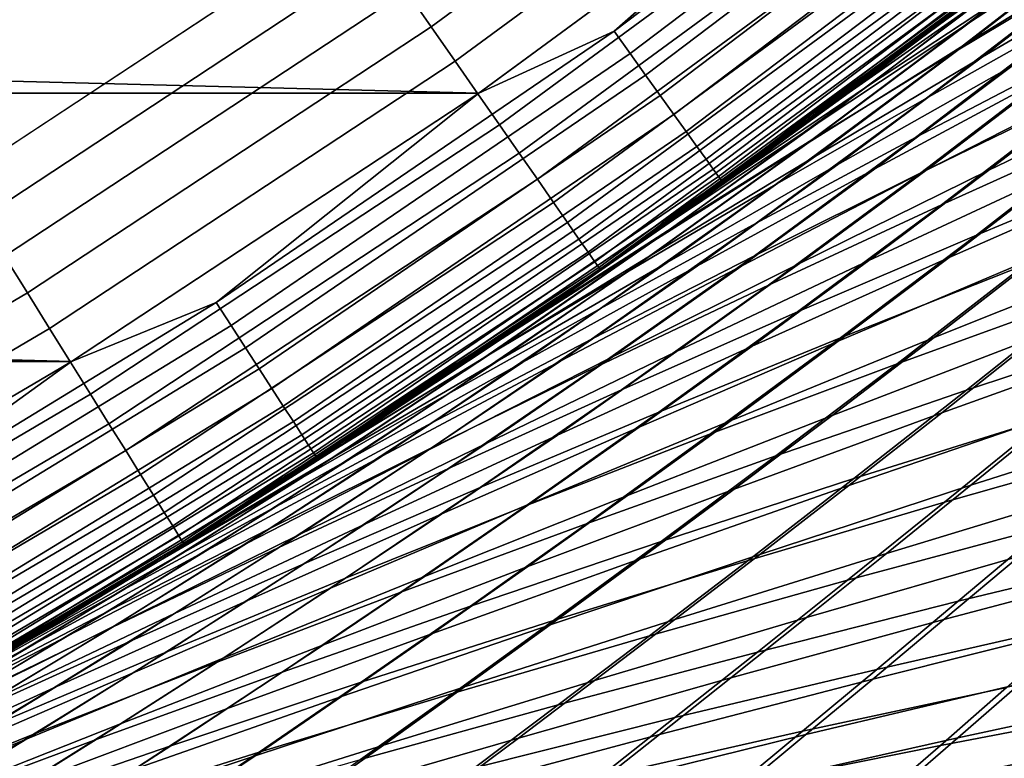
# Model space of a CAD drawing. Header units: metres. Extents: x -23 to 242, y -40 to 23.
# Tile 41 of 256: x 11.78 to 14.08, y -20.02 to -18.29. Entities that reach past the tile are written whole.
import ezdxf

# ---------------------------------------------------------------- set-up
doc = ezdxf.new("R2010")
doc.units = ezdxf.units.M
doc.layers.add('solid_10171013', color=7, linetype='CONTINUOUS')

msp = doc.modelspace()

# ---------------------------------------------------------------- linework, layer by layer
at = {"layer": 'solid_10171013'}
for points in [[(13.593658, -17.56156, 149.978119), (12.686732, -18.227526, 149.978119), (12.744546, -18.310589, 149.950989), (13.655604, -17.641586, 149.950989)], [(13.655604, -17.641586, 149.950989), (12.744546, -18.310589, 149.950989), (12.800421, -18.390865, 149.913422), (13.715473, -17.718931, 149.913422)], [(14.068807, -17.641726, 0.004193), (13.17195, -18.321068, 0.004193), (13.774846, -17.790527)], [(14.108851, -17.69194, 0.016885), (13.209442, -18.373215, 0.016885), (13.17195, -18.321068, 0.004193), (14.068807, -17.641726, 0.004193)], [(14.147518, -17.740427, 0.03786), (13.245645, -18.423571, 0.03786), (13.209442, -18.373215, 0.016885), (14.108851, -17.69194, 0.016885)], [(14.445161, -17.90453, 116.992271), (13.947576, -18.29438, 116.388031), (14.23636, -18.088791, 116.087509), (14.719992, -17.698576, 116.680283)], [(13.715473, -17.718931, 149.913422), (12.800421, -18.390865, 149.913422), (12.853742, -18.467476, 149.865814), (13.772607, -17.792742, 149.865814)], [(14.184146, -17.786356, 0.066758), (13.279937, -18.471268, 0.066758), (13.245645, -18.423571, 0.03786), (14.147518, -17.740427, 0.03786)], [(14.005203, -18.298916, 77.966286), (14.392163, -17.99773, 77.452309), (14.741732, -17.761063, 77.720367), (14.365899, -18.063847, 78.222557)], [(14.218104, -17.828939, 0.103084), (13.311731, -18.51549, 0.103084), (13.279937, -18.471268, 0.066758), (14.184146, -17.786356, 0.066758)], [(13.774846, -17.790527), (12.855724, -18.465652), (-13.774746, -17.790604)], [(12.855724, -18.465652), (-12.855621, -18.465725), (-13.774746, -17.790604)], [(13.772607, -17.792742, 149.865814), (12.853742, -18.467476, 149.865814), (12.903926, -18.539576, 149.808716), (13.826378, -17.862207, 149.808716)], [(13.17195, -18.321068, 0.004193), (12.855724, -18.465652), (13.774846, -17.790527)], [(14.248813, -17.867447, 0.146215), (13.340482, -18.555481, 0.146215), (13.311731, -18.51549, 0.103084), (14.218104, -17.828939, 0.103084)], [(14.401533, -18.033836, 114.899704), (13.968554, -18.369308, 114.302864), (14.312444, -18.162951, 114.024117), (14.734618, -17.825239, 114.609657)], [(13.999695, -18.347355, 78.733871), (14.365899, -18.063847, 78.222557), (14.735605, -17.827219, 78.477188), (14.379583, -18.112823, 78.976585)], [(13.826378, -17.862207, 149.808716), (12.903926, -18.539576, 149.808716), (12.95042, -18.606377, 149.742722), (13.876196, -17.926567, 149.742722)], [(14.275745, -17.901218, 0.195412), (13.365697, -18.590553, 0.195412), (13.340482, -18.555481, 0.146215), (14.248813, -17.867447, 0.146215)], [(14.032768, -18.380899, 79.485207), (14.379583, -18.112823, 78.976585), (14.767998, -17.877279, 79.216522), (14.430448, -18.147961, 79.71315)], [(14.298438, -17.929674, 0.24983), (13.386944, -18.620106, 0.24983), (13.365697, -18.590553, 0.195412), (14.275745, -17.901218, 0.195412)], [(14.23636, -18.088791, 116.087509), (13.76645, -18.447876, 115.481422), (14.078803, -18.241564, 115.190704), (14.536099, -17.881216, 115.78537)], [(13.721519, -18.464367, 76.916138), (14.143501, -18.143703, 76.387985), (14.461412, -17.910505, 76.667252), (14.052105, -18.232338, 77.183823)], [(13.947576, -18.29438, 116.388031), (14.445161, -17.90453, 116.992271), (14.047557, -18.211704, 117.122231), (13.763505, -18.427315, 116.779335)], [(13.876196, -17.926567, 149.742722), (12.95042, -18.606377, 149.742722), (12.992716, -18.667145, 149.668579), (13.921515, -17.985115, 149.668579)], [(14.316504, -17.952328, 0.308537), (13.403858, -18.643631, 0.308537), (13.386944, -18.620106, 0.24983), (14.298438, -17.929674, 0.24983)], [(14.329633, -17.96879, 0.370527), (13.416149, -18.660727, 0.370527), (13.403858, -18.643631, 0.308537), (14.316504, -17.952328, 0.308537)], [(14.337599, -17.978779, 0.434737), (13.423608, -18.671101, 0.434737), (13.416149, -18.660727, 0.370527), (14.329633, -17.96879, 0.370527)], [(14.312444, -18.162951, 114.024117), (13.902171, -18.477177, 113.424667), (14.2655, -18.273733, 113.159157), (14.666135, -17.956356, 113.74752)], [(13.921515, -17.985115, 149.668579), (12.992716, -18.667145, 149.668579), (13.030348, -18.72121, 149.587112), (13.961837, -18.037207, 149.587112)], [(13.139183, -18.87755, 149), (14.047557, -18.211704, 117.122231), (14.330981, -17.989525, 117.455109), (14.078452, -18.18783, 149)], [(14.337599, -17.978779, 0.434737), (14.078452, -18.18783, 0.5), (13.423608, -18.671101, 0.434737)], [(13.653477, -18.531902, 77.709572), (14.052105, -18.232338, 77.183823), (14.392163, -17.99773, 77.452309), (14.005203, -18.298916, 77.966286)], [(13.961837, -18.037207, 149.587112), (13.030348, -18.72121, 149.587112), (13.062902, -18.767984, 149.499176), (13.996719, -18.08227, 149.499176)], [(14.078803, -18.241564, 115.190704), (13.634488, -18.574883, 114.582565), (13.968554, -18.369308, 114.302864), (14.401533, -18.033836, 114.899704)], [(-12.570015, -18.055323, 150), (-11.6392, -18.668907, 150), (12.569995, -18.055336, 150)], [(-11.6392, -18.668907, 150), (11.63918, -18.668921, 150), (12.569995, -18.055336, 150)], [(11.6925, -18.758881, 149.994522), (12.627615, -18.14259, 149.994522), (12.569995, -18.055336, 150), (11.63918, -18.668921, 150)], [(13.628289, -18.580339, 78.48954), (14.005203, -18.298916, 77.966286), (14.365899, -18.063847, 78.222557), (13.999695, -18.347355, 78.733871)], [(13.996719, -18.08227, 149.499176), (13.062902, -18.767984, 149.499176), (13.090023, -18.80695, 149.405777), (14.025779, -18.119812, 149.405777)], [(14.2655, -18.273733, 113.159157), (13.876584, -18.569864, 112.556625), (14.257731, -18.370869, 112.305183), (14.638094, -18.070728, 112.896896)], [(13.947576, -18.29438, 116.388031), (13.464493, -18.652222, 115.770607), (13.76645, -18.447876, 115.481422), (14.23636, -18.088791, 116.087509)], [(14.025779, -18.119812, 149.405777), (13.090023, -18.80695, 149.405777), (13.111412, -18.837679, 149.307922), (14.048697, -18.14942, 149.307922)], [(13.643103, -18.612864, 79.254547), (13.999695, -18.347355, 78.733871), (14.379583, -18.112823, 78.976585), (14.032768, -18.380899, 79.485207)], [(12.627615, -18.14259, 149.994522), (11.6925, -18.758881, 149.994522), (11.74724, -18.846704, 149.978119), (12.686732, -18.227526, 149.978119)], [(14.048697, -18.14942, 149.307922), (13.111412, -18.837679, 149.307922), (13.126834, -18.859837, 149.20668), (14.065221, -18.170767, 149.20668)], [(14.143501, -18.143703, 76.387985), (13.721519, -18.464367, 76.916138), (13.481509, -18.634617, 76.570419), (13.766337, -18.4252, 76.217461)], [(13.695153, -18.632648, 80.003296), (14.032768, -18.380899, 79.485207), (14.430448, -18.147961, 79.71315), (14.101704, -18.402769, 80.219124)], [(14.143501, -18.143703, 76.387985), (13.766337, -18.4252, 76.217461), (14.050653, -18.209316, 75.87413)], [(14.065221, -18.170767, 149.20668), (13.126834, -18.859837, 149.20668), (13.13612, -18.873178, 149.10318), (14.075171, -18.183622, 149.10318)], [(13.968554, -18.369308, 114.302864), (13.548132, -18.680511, 113.692291), (13.902171, -18.477177, 113.424667), (14.312444, -18.162951, 114.024117)], [(13.781754, -18.642832, 80.734734), (14.101704, -18.402769, 80.219124), (14.515808, -18.172514, 80.431206), (14.203847, -18.416132, 80.934685)], [(14.257731, -18.370869, 112.305183), (13.889031, -18.651741, 111.699059), (14.28645, -18.458677, 111.462364), (14.647607, -18.173006, 112.057991)], [(14.075171, -18.183622, 149.10318), (13.13612, -18.873178, 149.10318), (13.139183, -18.87755, 149), (14.078452, -18.18783, 149)], [(13.139183, -18.87755, 0.5), (14.078452, -18.18783, 0.5), (13.481509, -18.634617, 76.570419), (13.196658, -18.837416, 76.933762)], [(13.423608, -18.671101, 0.434737), (14.078452, -18.18783, 0.5), (13.139183, -18.87755, 0.5)], [(14.078452, -18.18783, 0.5), (13.766337, -18.4252, 76.217461), (13.481509, -18.634617, 76.570419)], [(14.078452, -18.18783, 0.5), (14.050653, -18.209316, 75.87413), (13.766337, -18.4252, 76.217461)], [(13.900262, -18.646353, 81.448242), (14.203847, -18.416132, 80.934685), (14.633035, -18.189663, 81.129974), (14.336568, -18.423935, 81.631454)], [(13.139183, -18.87755, 149), (13.763505, -18.427315, 116.779335), (14.047557, -18.211704, 117.122231)], [(14.048038, -18.646063, 82.14357), (14.336568, -18.423935, 81.631454), (14.779425, -18.202366, 81.809242), (14.497162, -18.429037, 82.309395)], [(12.686732, -18.227526, 149.978119), (11.74724, -18.846704, 149.978119), (11.800773, -18.932589, 149.950989), (12.744546, -18.310589, 149.950989)], [(13.76645, -18.447876, 115.481422), (13.310266, -18.779119, 114.862045), (13.634488, -18.574883, 114.582565), (14.078803, -18.241564, 115.190704)], [(13.31068, -18.762276, 77.453621), (13.721519, -18.464367, 76.916138), (14.052105, -18.232338, 77.183823), (13.653477, -18.531902, 77.709572)], [(14.28645, -18.458677, 111.462364), (13.937126, -18.72654, 110.852112), (14.349254, -18.540808, 110.630638), (14.691962, -18.26745, 111.230743)], [(13.902171, -18.477177, 113.424667), (13.504204, -18.769453, 112.811234), (13.876584, -18.569864, 112.556625), (14.2655, -18.273733, 113.159157)], [(12.744546, -18.310589, 149.950989), (11.800773, -18.932589, 149.950989), (11.852509, -19.015593, 149.913422), (12.800421, -18.390865, 149.913422)], [(13.464493, -18.652222, 115.770607), (13.947576, -18.29438, 116.388031), (13.478934, -18.636478, 116.426773), (13.194345, -18.839037, 116.063759)], [(13.265328, -18.811247, 78.244743), (13.653477, -18.531902, 77.709572), (14.005203, -18.298916, 77.966286), (13.628289, -18.580339, 78.48954)], [(13.947576, -18.29438, 116.388031), (13.763505, -18.427315, 116.779335), (13.478934, -18.636478, 116.426773)], [(13.17195, -18.321068, 0.004193), (12.242347, -18.954861, 0.004193), (12.855724, -18.465652)], [(13.209442, -18.373215, 0.016885), (12.277193, -19.008812, 0.016885), (12.242347, -18.954861, 0.004193), (13.17195, -18.321068, 0.004193)], [(13.261409, -18.843319, 79.022278), (13.628289, -18.580339, 78.48954), (13.999695, -18.347355, 78.733871), (13.643103, -18.612864, 79.254547)], [(14.349254, -18.540808, 110.630638), (14.018719, -18.797449, 110.015747), (14.444042, -18.620329, 109.809784), (14.768806, -18.357603, 110.414917)], [(13.245645, -18.423571, 0.03786), (12.310841, -19.060909, 0.03786), (12.277193, -19.008812, 0.016885), (13.209442, -18.373215, 0.016885)], [(13.634488, -18.574883, 114.582565), (13.203403, -18.883188, 113.960892), (13.548132, -18.680511, 113.692291), (13.968554, -18.369308, 114.302864)], [(13.296117, -18.861612, 79.784813), (13.643103, -18.612864, 79.254547), (14.032768, -18.380899, 79.485207), (13.695153, -18.632648, 80.003296)], [(13.876584, -18.569864, 112.556625), (13.499854, -18.846113, 111.939865), (13.889031, -18.651741, 111.699059), (14.257731, -18.370869, 112.305183)], [(12.800421, -18.390865, 149.913422), (11.852509, -19.015593, 149.913422), (11.901882, -19.094803, 149.865814), (12.853742, -18.467476, 149.865814)], [(13.366729, -18.869234, 80.531151), (13.695153, -18.632648, 80.003296), (14.101704, -18.402769, 80.219124), (13.781754, -18.642832, 80.734734)], [(13.279937, -18.471268, 0.066758), (12.342712, -19.110256, 0.066758), (12.310841, -19.060909, 0.03786), (13.245645, -18.423571, 0.03786)], [(13.139183, -18.87755, 149), (13.478934, -18.636478, 116.426773), (13.763505, -18.427315, 116.779335)], [(13.470575, -18.869093, 81.260521), (13.781754, -18.642832, 80.734734), (14.203847, -18.416132, 80.934685), (13.900262, -18.646353, 81.448242)], [(13.605009, -18.864033, 81.972511), (13.900262, -18.646353, 81.448242), (14.336568, -18.423935, 81.631454), (14.048038, -18.646063, 82.14357)], [(13.767391, -18.856867, 82.666969), (14.048038, -18.646063, 82.14357), (14.497162, -18.429037, 82.309395), (14.222387, -18.64477, 82.820793)], [(13.464493, -18.652222, 115.770607), (12.995907, -18.98147, 115.140106), (13.310266, -18.779119, 114.862045), (13.76645, -18.447876, 115.481422)], [(13.955213, -18.850147, 83.343811), (14.222387, -18.64477, 82.820793), (14.68293, -18.434231, 82.968796), (14.420802, -18.644997, 83.480042)], [(12.855724, -18.465652), (11.903757, -19.093182), (-12.855621, -18.465725)], [(11.903757, -19.093182), (-11.90365, -19.093248), (-12.855621, -18.465725)], [(12.853742, -18.467476, 149.865814), (11.901882, -19.094803, 149.865814), (11.94835, -19.169353, 149.808716), (12.903926, -18.539576, 149.808716)], [(12.242347, -18.954861, 0.004193), (11.903757, -19.093182), (12.855724, -18.465652)], [(13.311731, -18.51549, 0.103084), (12.372262, -19.15601, 0.103084), (12.342712, -19.110256, 0.066758), (13.279937, -18.471268, 0.066758)], [(13.548132, -18.680511, 113.692291), (13.140616, -18.969097, 113.067932), (13.504204, -18.769453, 112.811234), (13.902171, -18.477177, 113.424667)], [(13.31068, -18.762276, 77.453621), (13.196658, -18.837416, 76.933762), (13.481509, -18.634617, 76.570419), (13.721519, -18.464367, 76.916138)], [(13.889031, -18.651741, 111.699059), (13.532619, -18.914286, 111.078476), (13.937126, -18.72654, 110.852112), (14.28645, -18.458677, 111.462364)], [(13.340482, -18.555481, 0.146215), (12.398984, -19.197382, 0.146215), (12.372262, -19.15601, 0.103084), (13.311731, -18.51549, 0.103084)], [(12.903926, -18.539576, 149.808716), (11.94835, -19.169353, 149.808716), (11.991401, -19.238424, 149.742722), (12.95042, -18.606377, 149.742722)], [(12.910771, -19.039543, 78.000641), (13.31068, -18.762276, 77.453621), (13.653477, -18.531902, 77.709572), (13.265328, -18.811247, 78.244743)], [(13.937126, -18.72654, 110.852112), (13.600364, -18.977268, 110.227226), (14.018719, -18.797449, 110.015747), (14.349254, -18.540808, 110.630638)], [(13.365697, -18.590553, 0.195412), (12.42242, -19.233667, 0.195412), (12.398984, -19.197382, 0.146215), (13.340482, -18.555481, 0.146215)], [(13.504204, -18.769453, 112.811234), (13.118958, -19.041265, 112.183762), (13.499854, -18.846113, 111.939865), (13.876584, -18.569864, 112.556625)], [(13.386944, -18.620106, 0.24983), (12.442167, -19.264242, 0.24983), (12.42242, -19.233667, 0.195412), (13.365697, -18.590553, 0.195412)], [(13.310266, -18.779119, 114.862045), (12.868008, -19.084661, 114.22934), (13.203403, -18.883188, 113.960892), (13.634488, -18.574883, 114.582565)], [(12.887648, -19.07173, 78.789528), (13.265328, -18.811247, 78.244743), (13.628289, -18.580339, 78.48954), (13.261409, -18.843319, 79.022278)], [(12.95042, -18.606377, 149.742722), (11.991401, -19.238424, 149.742722), (12.030564, -19.301256, 149.668579), (12.992716, -18.667145, 149.668579)], [(12.904556, -19.089128, 79.564743), (13.261409, -18.843319, 79.022278), (13.643103, -18.612864, 79.254547), (13.296117, -18.861612, 79.784813)], [(13.403858, -18.643631, 0.308537), (12.457888, -19.288582, 0.308537), (12.442167, -19.264242, 0.24983), (13.386944, -18.620106, 0.24983)], [(12.958734, -19.094805, 80.324951), (13.296117, -18.861612, 79.784813), (13.695153, -18.632648, 80.003296), (13.366729, -18.869234, 80.531151)], [(13.139183, -18.87755, 149), (13.194345, -18.839037, 116.063759), (13.478934, -18.636478, 116.426773)], [(14.018719, -18.797449, 110.015747), (13.70115, -19.037914, 109.386154), (14.13192, -18.867172, 109.189827), (14.444042, -18.620329, 109.809784)], [(13.416149, -18.660727, 0.370527), (12.469312, -19.306271, 0.370527), (12.457888, -19.288582, 0.308537), (13.403858, -18.643631, 0.308537)], [(13.423608, -18.671101, 0.434737), (12.476243, -19.317003, 0.434737), (12.469312, -19.306271, 0.370527), (13.416149, -18.660727, 0.370527)], [(12.995907, -18.98147, 115.140106), (13.464493, -18.652222, 115.770607), (13.194345, -18.839037, 116.063759), (12.910237, -19.034857, 115.689507)], [(13.047483, -19.091631, 81.06926), (13.366729, -18.869234, 80.531151), (13.781754, -18.642832, 80.734734), (13.470575, -18.869093, 81.260521)], [(13.499854, -18.846113, 111.939865), (13.135877, -19.103537, 111.308815), (13.532619, -18.914286, 111.078476), (13.889031, -18.651741, 111.699059)], [(13.168138, -19.082432, 81.797081), (13.470575, -18.869093, 81.260521), (13.900262, -18.646353, 81.448242), (13.605009, -18.864033, 81.972511)], [(13.318047, -19.070019, 82.508102), (13.605009, -18.864033, 81.972511), (14.048038, -18.646063, 82.14357), (13.767391, -18.856867, 82.666969)], [(13.494749, -19.056963, 83.201988), (13.767391, -18.856867, 82.666969), (14.222387, -18.64477, 82.820793), (13.955213, -18.850147, 83.343811)], [(13.696039, -19.045389, 83.878319), (13.955213, -18.850147, 83.343811), (14.420802, -18.644997, 83.480042), (14.166276, -18.845949, 84.002838)], [(13.919778, -19.037235, 84.537071), (14.166276, -18.845949, 84.002838), (14.641145, -18.648762, 84.121323), (14.398504, -18.846146, 84.644226)], [(12.992716, -18.667145, 149.668579), (12.030564, -19.301256, 149.668579), (12.06541, -19.357159, 149.587112), (13.030348, -18.72121, 149.587112)], [(13.423608, -18.671101, 0.434737), (13.139183, -18.87755, 0.5), (12.476243, -19.317003, 0.434737)], [(13.203403, -18.883188, 113.960892), (12.785847, -19.168255, 113.325638), (13.140616, -18.969097, 113.067932), (13.548132, -18.680511, 113.692291)], [(14.13192, -18.867172, 109.189827), (13.833434, -19.098354, 108.556076), (14.275265, -18.937672, 108.375015), (14.569028, -18.699774, 108.999527)], [(13.030348, -18.72121, 149.587112), (12.06541, -19.357159, 149.587112), (12.095553, -19.405521, 149.499176), (13.062902, -18.767984, 149.499176)], [(13.532619, -18.914286, 111.078476), (13.189167, -19.1593, 110.443398), (13.600364, -18.977268, 110.227226), (13.937126, -18.72654, 110.852112)], [(13.062902, -18.767984, 149.499176), (12.095553, -19.405521, 149.499176), (12.120666, -19.44581, 149.405777), (13.090023, -18.80695, 149.405777)], [(13.31068, -18.762276, 77.453621), (12.910771, -19.039543, 78.000641), (12.628141, -19.223164, 77.693832), (12.912277, -19.033474, 77.308281)], [(13.140616, -18.969097, 113.067932), (12.746373, -19.236673, 112.429726), (13.118958, -19.041265, 112.183762), (13.504204, -18.769453, 112.811234)], [(13.31068, -18.762276, 77.453621), (12.912277, -19.033474, 77.308281), (13.196658, -18.837416, 76.933762)], [(12.995907, -18.98147, 115.140106), (12.541968, -19.28438, 114.496506), (12.868008, -19.084661, 114.22934), (13.310266, -18.779119, 114.862045)], [(13.600364, -18.977268, 110.227226), (13.276903, -19.211536, 109.587746), (13.70115, -19.037914, 109.386154), (14.018719, -18.797449, 110.015747)], [(14.275265, -18.937672, 108.375015), (13.996002, -19.160025, 107.738464), (14.44761, -19.010183, 107.572647), (14.722827, -18.78092, 108.200394)], [(13.090023, -18.80695, 149.405777), (12.120666, -19.44581, 149.405777), (12.140471, -19.477583, 149.307922), (13.111412, -18.837679, 149.307922)], [(12.521779, -19.29756, 78.557411), (12.910771, -19.039543, 78.000641), (13.265328, -18.811247, 78.244743), (12.887648, -19.07173, 78.789528)], [(13.111412, -18.837679, 149.307922), (12.140471, -19.477583, 149.307922), (12.154751, -19.500494, 149.20668), (13.126834, -18.859837, 149.20668)], [(12.166185, -19.51881, 149), (12.910237, -19.034857, 115.689507), (13.194345, -18.839037, 116.063759), (13.139183, -18.87755, 149)], [(12.52043, -19.314663, 79.344154), (12.887648, -19.07173, 78.789528), (13.261409, -18.843319, 79.022278), (12.904556, -19.089128, 79.564743)], [(13.118958, -19.041265, 112.183762), (12.746944, -19.293787, 111.542175), (13.135877, -19.103537, 111.308815), (13.499854, -18.846113, 111.939865)], [(13.139183, -18.87755, 0.5), (13.196658, -18.837416, 76.933762), (12.912277, -19.033474, 77.308281)], [(13.4453, -19.230688, 84.424179), (13.696039, -19.045389, 83.878319), (14.166276, -18.845949, 84.002838), (13.919778, -19.037235, 84.537071)], [(13.68173, -19.219004, 85.082634), (13.919778, -19.037235, 84.537071), (14.398504, -18.846146, 84.644226), (14.163916, -19.034254, 85.178612)], [(11.74724, -18.846704, 149.978119), (10.777593, -19.417501, 149.978119), (10.826706, -19.505987, 149.950989), (11.800773, -18.932589, 149.950989)], [(13.126834, -18.859837, 149.20668), (12.154751, -19.500494, 149.20668), (12.163349, -19.51429, 149.10318), (13.13612, -18.873178, 149.10318)], [(12.557728, -19.319014, 80.11718), (12.904556, -19.089128, 79.564743), (13.296117, -18.861612, 79.784813), (12.958734, -19.094805, 80.324951)], [(12.630949, -19.313442, 80.87545), (12.958734, -19.094805, 80.324951), (13.366729, -18.869234, 80.531151), (13.047483, -19.091631, 81.06926)], [(12.737401, -19.300743, 81.618225), (13.047483, -19.091631, 81.06926), (13.470575, -18.869093, 81.260521), (13.168138, -19.082432, 81.797081)], [(12.874413, -19.283722, 82.345032), (13.168138, -19.082432, 81.797081), (13.605009, -18.864033, 81.972511), (13.318047, -19.070019, 82.508102)], [(13.039508, -19.264957, 83.055344), (13.318047, -19.070019, 82.508102), (13.767391, -18.856867, 82.666969), (13.494749, -19.056963, 83.201988)], [(13.230522, -19.246614, 83.748474), (13.494749, -19.056963, 83.201988), (13.955213, -18.850147, 83.343811), (13.696039, -19.045389, 83.878319)], [(13.70115, -19.037914, 109.386154), (13.397511, -19.262537, 108.742867), (13.833434, -19.098354, 108.556076), (14.13192, -18.867172, 109.189827)], [(13.937798, -19.213194, 85.724434), (14.163916, -19.034254, 85.178612), (14.649906, -18.852407, 85.268547), (14.426498, -19.037989, 85.803741)], [(13.13612, -18.873178, 149.10318), (12.163349, -19.51429, 149.10318), (12.166185, -19.51881, 149), (13.139183, -18.87755, 149)], [(12.166185, -19.51881, 0.5), (13.139183, -18.87755, 0.5), (12.628141, -19.223164, 77.693832), (12.344722, -19.406387, 78.090294)], [(12.476243, -19.317003, 0.434737), (13.139183, -18.87755, 0.5), (12.166185, -19.51881, 0.5)], [(12.868008, -19.084661, 114.22934), (12.43992, -19.366388, 113.583267), (12.785847, -19.168255, 113.325638), (13.203403, -18.883188, 113.960892)], [(13.139183, -18.87755, 0.5), (12.912277, -19.033474, 77.308281), (12.628141, -19.223164, 77.693832)], [(13.135877, -19.103537, 111.308815), (12.78527, -19.343056, 110.663414), (13.189167, -19.1593, 110.443398), (13.532619, -18.914286, 111.078476)], [(11.800773, -18.932589, 149.950989), (10.826706, -19.505987, 149.950989), (10.874172, -19.591505, 149.913422), (11.852509, -19.015593, 149.913422)], [(13.833434, -19.098354, 108.556076), (13.549709, -19.313921, 107.910362), (13.996002, -19.160025, 107.738464), (14.275265, -18.937672, 108.375015)], [(12.242347, -18.954861, 0.004193), (11.282307, -19.541529, 0.004193), (11.903757, -19.093182)], [(12.277193, -19.008812, 0.016885), (11.314421, -19.597151, 0.016885), (11.282307, -19.541529, 0.004193), (12.242347, -18.954861, 0.004193)], [(12.541968, -19.28438, 114.496506), (12.995907, -18.98147, 115.140106), (12.62642, -19.224295, 115.304153), (12.343327, -19.407274, 114.907845)], [(12.785847, -19.168255, 113.325638), (12.38213, -19.431808, 112.676727), (12.746373, -19.236673, 112.429726), (13.140616, -18.969097, 113.067932)], [(12.995907, -18.98147, 115.140106), (12.910237, -19.034857, 115.689507), (12.62642, -19.224295, 115.304153)], [(13.189167, -19.1593, 110.443398), (12.859361, -19.387577, 109.793846), (13.276903, -19.211536, 109.587746), (13.600364, -18.977268, 110.227226)], [(11.852509, -19.015593, 149.913422), (10.874172, -19.591505, 149.913422), (10.91947, -19.673117, 149.865814), (11.901882, -19.094803, 149.865814)], [(12.310841, -19.060909, 0.03786), (11.345428, -19.65086, 0.03786), (11.314421, -19.597151, 0.016885), (12.277193, -19.008812, 0.016885)], [(13.996002, -19.160025, 107.738464), (13.732386, -19.366772, 107.091751), (14.187808, -19.223797, 106.934685), (14.44761, -19.010183, 107.572647)], [(12.166185, -19.51881, 149), (12.62642, -19.224295, 115.304153), (12.910237, -19.034857, 115.689507)], [(12.521779, -19.29756, 78.557411), (12.344722, -19.406387, 78.090294), (12.628141, -19.223164, 77.693832), (12.910771, -19.039543, 78.000641)], [(12.746373, -19.236673, 112.429726), (12.365855, -19.484524, 111.777573), (12.746944, -19.293787, 111.542175), (13.118958, -19.041265, 112.183762)], [(13.276903, -19.211536, 109.587746), (12.967669, -19.429785, 108.934669), (13.397511, -19.262537, 108.742867), (13.70115, -19.037914, 109.386154)], [(12.975152, -19.426048, 84.306206), (13.230522, -19.246614, 83.748474), (13.696039, -19.045389, 83.878319), (13.4453, -19.230688, 84.424179)], [(13.203425, -19.406227, 84.981216), (13.4453, -19.230688, 84.424179), (13.919778, -19.037235, 84.537071), (13.68173, -19.219004, 85.082634)], [(13.452557, -19.391397, 85.63942), (13.68173, -19.219004, 85.082634), (14.163916, -19.034254, 85.178612), (13.937798, -19.213194, 85.724434)], [(13.720567, -19.383066, 86.281631), (13.937798, -19.213194, 85.724434), (14.426498, -19.037989, 85.803741), (14.211585, -19.21467, 86.350586)], [(14.005578, -19.382517, 86.909058), (14.211585, -19.21467, 86.350586), (14.705672, -19.049755, 86.413658), (14.501279, -19.224617, 86.962479)], [(12.342712, -19.110256, 0.066758), (11.374802, -19.701735, 0.066758), (11.345428, -19.65086, 0.03786), (12.310841, -19.060909, 0.03786)], [(12.143699, -19.53768, 79.124123), (12.521779, -19.29756, 78.557411), (12.887648, -19.07173, 78.789528), (12.52043, -19.314663, 79.344154)], [(12.589546, -19.47364, 82.904633), (12.874413, -19.283722, 82.345032), (13.318047, -19.070019, 82.508102), (13.039508, -19.264957, 83.055344)], [(12.769815, -19.44915, 83.613998), (13.039508, -19.264957, 83.055344), (13.494749, -19.056963, 83.201988), (13.230522, -19.246614, 83.748474)], [(11.903757, -19.093182), (10.921467, -19.671581), (-11.90365, -19.093248)], [(11.901882, -19.094803, 149.865814), (10.91947, -19.673117, 149.865814), (10.962102, -19.749924, 149.808716), (11.94835, -19.169353, 149.808716)], [(11.282307, -19.541529, 0.004193), (10.921467, -19.671581), (11.903757, -19.093182)], [(12.541968, -19.28438, 114.496506), (12.102864, -19.562958, 113.839737), (12.43992, -19.366388, 113.583267), (12.868008, -19.084661, 114.22934)], [(12.163674, -19.541328, 79.908859), (12.52043, -19.314663, 79.344154), (12.904556, -19.089128, 79.564743), (12.557728, -19.319014, 80.11718)], [(12.220935, -19.534, 80.680077), (12.557728, -19.319014, 80.11718), (12.958734, -19.094805, 80.324951), (12.630949, -19.313442, 80.87545)], [(12.312763, -19.518454, 81.436874), (12.630949, -19.313442, 80.87545), (13.047483, -19.091631, 81.06926), (12.737401, -19.300743, 81.618225)], [(12.436467, -19.497473, 82.178627), (12.737401, -19.300743, 81.618225), (13.168138, -19.082432, 81.797081), (12.874413, -19.283722, 82.345032)], [(13.397511, -19.262537, 108.742867), (13.108901, -19.471472, 108.087685), (13.549709, -19.313921, 107.910362), (13.833434, -19.098354, 108.556076)], [(14.187808, -19.223797, 106.934685), (13.944262, -19.421787, 106.28791), (14.407643, -19.290159, 106.145447), (14.647979, -19.085365, 106.783943)], [(12.372262, -19.15601, 0.103084), (11.402035, -19.748903, 0.103084), (11.374802, -19.701735, 0.066758), (12.342712, -19.110256, 0.066758)], [(12.746944, -19.293787, 111.542175), (12.38872, -19.528046, 110.886368), (12.78527, -19.343056, 110.663414), (13.135877, -19.103537, 111.308815)], [(12.398984, -19.197382, 0.146215), (11.426661, -19.791557, 0.146215), (11.402035, -19.748903, 0.103084), (12.372262, -19.15601, 0.103084)], [(12.43992, -19.366388, 113.583267), (12.026258, -19.626144, 112.923744), (12.38213, -19.431808, 112.676727), (12.785847, -19.168255, 113.325638)], [(12.78527, -19.343056, 110.663414), (12.44866, -19.565571, 110.003647), (12.859361, -19.387577, 109.793846), (13.189167, -19.1593, 110.443398)], [(13.549709, -19.313921, 107.910362), (13.281871, -19.51392, 107.254539), (13.732386, -19.366772, 107.091751), (13.996002, -19.160025, 107.738464)], [(11.94835, -19.169353, 149.808716), (10.962102, -19.749924, 149.808716), (11.0016, -19.821085, 149.742722), (11.991401, -19.238424, 149.742722)], [(12.42242, -19.233667, 0.195412), (11.448258, -19.828966, 0.195412), (11.426661, -19.791557, 0.146215), (12.398984, -19.197382, 0.146215)], [(12.859361, -19.387577, 109.793846), (12.544088, -19.599667, 109.130783), (12.967669, -19.429785, 108.934669), (13.276903, -19.211536, 109.587746)], [(13.232681, -19.554565, 86.207329), (13.452557, -19.391397, 85.63942), (13.937798, -19.213194, 85.724434), (13.720567, -19.383066, 86.281631)], [(12.442167, -19.264242, 0.24983), (11.466457, -19.860487, 0.24983), (11.448258, -19.828966, 0.195412), (12.42242, -19.233667, 0.195412)], [(12.38213, -19.431808, 112.676727), (11.992645, -19.675238, 112.014046), (12.365855, -19.484524, 111.777573), (12.746373, -19.236673, 112.429726)], [(12.166185, -19.51881, 149), (12.343327, -19.407274, 114.907845), (12.62642, -19.224295, 115.304153)], [(12.729077, -19.595499, 84.874977), (12.975152, -19.426048, 84.306206), (13.4453, -19.230688, 84.424179), (13.203425, -19.406227, 84.981216)], [(12.970846, -19.572199, 85.549278), (13.203425, -19.406227, 84.981216), (13.68173, -19.219004, 85.082634), (13.452557, -19.391397, 85.63942)], [(13.732386, -19.366772, 107.091751), (13.48524, -19.558031, 106.436279), (13.944262, -19.421787, 106.28791), (14.187808, -19.223797, 106.934685)], [(13.51264, -19.543978, 86.850159), (13.720567, -19.383066, 86.281631), (14.211585, -19.21467, 86.350586), (14.005578, -19.382517, 86.909058)], [(13.808867, -19.541552, 87.479309), (14.005578, -19.382517, 86.909058), (14.501279, -19.224617, 86.962479), (14.305805, -19.390751, 87.523438)], [(11.991401, -19.238424, 149.742722), (11.0016, -19.821085, 149.742722), (11.037531, -19.88582, 149.668579), (12.030564, -19.301256, 149.668579)], [(12.509418, -19.622871, 84.183815), (12.769815, -19.44915, 83.613998), (13.230522, -19.246614, 83.748474), (12.975152, -19.426048, 84.306206)], [(12.457888, -19.288582, 0.308537), (11.480945, -19.88558, 0.308537), (11.466457, -19.860487, 0.24983), (12.442167, -19.264242, 0.24983)], [(12.313971, -19.652531, 83.475624), (12.589546, -19.47364, 82.904633), (13.039508, -19.264957, 83.055344), (12.769815, -19.44915, 83.613998)], [(12.967669, -19.429785, 108.934669), (12.673745, -19.632275, 108.269768), (13.108901, -19.471472, 108.087685), (13.397511, -19.262537, 108.742867)], [(12.030564, -19.301256, 149.668579), (11.037531, -19.88582, 149.668579), (11.0695, -19.943417, 149.587112), (12.06541, -19.357159, 149.587112)], [(12.469312, -19.306271, 0.370527), (11.491473, -19.903814, 0.370527), (11.480945, -19.88558, 0.308537), (12.457888, -19.288582, 0.308537)], [(12.476243, -19.317003, 0.434737), (11.497861, -19.914881, 0.434737), (11.491473, -19.903814, 0.370527), (12.469312, -19.306271, 0.370527)], [(12.541968, -19.28438, 114.496506), (12.061834, -19.583466, 114.500351), (11.782406, -19.752846, 114.081505), (12.102864, -19.562958, 113.839737)], [(12.521779, -19.29756, 78.557411), (12.143699, -19.53768, 79.124123), (11.783371, -19.75227, 78.916718), (12.062961, -19.582773, 78.497864)], [(12.365855, -19.484524, 111.777573), (11.999557, -19.713783, 111.111343), (12.38872, -19.528046, 110.886368), (12.746944, -19.293787, 111.542175)], [(12.004179, -19.71077, 82.009781), (12.312763, -19.518454, 81.436874), (12.737401, -19.300743, 81.618225), (12.436467, -19.497473, 82.178627)], [(12.541968, -19.28438, 114.496506), (12.343327, -19.407274, 114.907845), (12.061834, -19.583466, 114.500351)], [(12.521779, -19.29756, 78.557411), (12.062961, -19.582773, 78.497864), (12.344722, -19.406387, 78.090294)], [(12.144842, -19.682526, 82.750702), (12.436467, -19.497473, 82.178627), (12.874413, -19.283722, 82.345032), (12.589546, -19.47364, 82.904633)], [(13.944262, -19.421787, 106.28791), (13.717285, -19.604494, 105.632919), (14.183672, -19.47946, 105.498657), (14.407643, -19.290159, 106.145447)], [(12.476243, -19.317003, 0.434737), (12.166185, -19.51881, 0.5), (11.497861, -19.914881, 0.434737)], [(11.776535, -19.761217, 79.701019), (12.143699, -19.53768, 79.124123), (12.52043, -19.314663, 79.344154), (12.163674, -19.541328, 79.908859)], [(11.817405, -19.752781, 80.484108), (12.163674, -19.541328, 79.908859), (12.557728, -19.319014, 80.11718), (12.220935, -19.534, 80.680077)], [(11.894192, -19.735048, 81.25396), (12.220935, -19.534, 80.680077), (12.630949, -19.313442, 80.87545), (12.312763, -19.518454, 81.436874)], [(13.108901, -19.471472, 108.087685), (12.836427, -19.664871, 107.422447), (13.281871, -19.51392, 107.254539), (13.549709, -19.313921, 107.910362)], [(12.38872, -19.528046, 110.886368), (12.044853, -19.74506, 110.216309), (12.44866, -19.565571, 110.003647), (12.78527, -19.343056, 110.663414)], [(12.06541, -19.357159, 149.587112), (11.0695, -19.943417, 149.587112), (11.097156, -19.993244, 149.499176), (12.095553, -19.405521, 149.499176)], [(12.102864, -19.562958, 113.839737), (11.678787, -19.819155, 113.169739), (12.026258, -19.626144, 112.923744), (12.43992, -19.366388, 113.583267)], [(13.281871, -19.51392, 107.254539), (13.03073, -19.698559, 106.590012), (13.48524, -19.558031, 106.436279), (13.732386, -19.366772, 107.091751)], [(14.183672, -19.47946, 105.498657), (13.976335, -19.653576, 104.844055), (14.449008, -19.539867, 104.723396), (14.653897, -19.359407, 105.370399)], [(12.44866, -19.565571, 110.003647), (12.126899, -19.771744, 109.33046), (12.544088, -19.599667, 109.130783), (12.859361, -19.387577, 109.793846)], [(12.747993, -19.728792, 86.128204), (12.970846, -19.572199, 85.549278), (13.452557, -19.391397, 85.63942), (13.232681, -19.554565, 86.207329)], [(13.022527, -19.708652, 86.786255), (13.232681, -19.554565, 86.207329), (13.720567, -19.383066, 86.281631), (13.51264, -19.543978, 86.850159)], [(13.314407, -19.695999, 87.430092), (13.51264, -19.543978, 86.850159), (14.005578, -19.382517, 86.909058), (13.808867, -19.541552, 87.479309)], [(13.621796, -19.691708, 88.061798), (13.808867, -19.541552, 87.479309), (14.305805, -19.390751, 87.523438), (14.119612, -19.548031, 88.097046)], [(12.095553, -19.405521, 149.499176), (11.097156, -19.993244, 149.499176), (11.120195, -20.034754, 149.405777), (12.120666, -19.44581, 149.405777)], [(11.161958, -20.109964, 149), (12.061834, -19.583466, 114.500351), (12.343327, -19.407274, 114.907845), (12.166185, -19.51881, 149)], [(12.166185, -19.51881, 0.5), (12.344722, -19.406387, 78.090294), (12.062961, -19.582773, 78.497864)], [(12.492737, -19.755198, 85.454575), (12.729077, -19.595499, 84.874977), (13.203425, -19.406227, 84.981216), (12.970846, -19.572199, 85.549278)], [(13.943054, -19.69632, 88.683868), (14.119612, -19.548031, 88.097046), (14.619588, -19.408379, 88.127205), (14.443329, -19.56382, 88.706024)], [(12.026258, -19.626144, 112.923744), (11.627349, -19.865419, 112.250618), (11.992645, -19.675238, 112.014046), (12.38213, -19.431808, 112.676727)], [(12.544088, -19.599667, 109.130783), (12.244411, -19.795927, 108.455963), (12.673745, -19.632275, 108.269768), (12.967669, -19.429785, 108.934669)], [(12.258762, -19.786394, 84.764526), (12.509418, -19.622871, 84.183815), (12.975152, -19.426048, 84.306206), (12.729077, -19.595499, 84.874977)], [(13.48524, -19.558031, 106.436279), (13.254881, -19.734209, 105.77269), (13.717285, -19.604494, 105.632919), (13.944262, -19.421787, 106.28791)], [(12.120666, -19.44581, 149.405777), (11.120195, -20.034754, 149.405777), (11.138365, -20.06749, 149.307922), (12.140471, -19.477583, 149.307922)], [(12.048144, -19.820705, 84.057686), (12.313971, -19.652531, 83.475624), (12.769815, -19.44915, 83.613998), (12.509418, -19.622871, 84.183815)], [(12.140471, -19.477583, 149.307922), (11.138365, -20.06749, 149.307922), (11.151466, -20.091093, 149.20668), (12.154751, -19.500494, 149.20668)], [(11.992645, -19.675238, 112.014046), (11.617822, -19.89978, 111.337433), (11.999557, -19.713783, 111.111343), (12.365855, -19.484524, 111.777573)], [(11.862969, -19.856283, 83.334137), (12.144842, -19.682526, 82.750702), (12.589546, -19.47364, 82.904633), (12.313971, -19.652531, 83.475624)], [(12.673745, -19.632275, 108.269768), (12.396213, -19.81926, 107.594856), (12.836427, -19.664871, 107.422447), (13.108901, -19.471472, 108.087685)], [(13.717285, -19.604494, 105.632919), (13.507145, -19.772287, 104.970253), (13.976335, -19.653576, 104.844055), (14.183672, -19.47946, 105.498657)], [(12.154751, -19.500494, 149.20668), (11.151466, -20.091093, 149.20668), (11.159355, -20.105307, 149.10318), (12.163349, -19.51429, 149.10318)], [(11.705369, -19.891123, 82.594391), (12.004179, -19.71077, 82.009781), (12.436467, -19.497473, 82.178627), (12.144842, -19.682526, 82.750702)], [(12.163349, -19.51429, 149.10318), (11.159355, -20.105307, 149.10318), (11.161958, -20.109964, 149), (12.166185, -19.51881, 149)], [(11.161958, -20.109964, 0.5), (12.166185, -19.51881, 0.5), (11.505562, -19.915373, 79.346756), (11.230501, -20.071768, 79.787903)], [(11.497861, -19.914881, 0.434737), (12.166185, -19.51881, 0.5), (11.161958, -20.109964, 0.5)], [(11.481652, -19.950006, 81.070427), (11.817405, -19.752781, 80.484108), (12.220935, -19.534, 80.680077), (11.894192, -19.735048, 81.25396)], [(12.166185, -19.51881, 0.5), (11.783371, -19.75227, 78.916718), (11.505562, -19.915373, 79.346756)], [(11.577517, -19.923107, 81.839394), (11.894192, -19.735048, 81.25396), (12.312763, -19.518454, 81.436874), (12.004179, -19.71077, 82.009781)], [(11.999557, -19.713783, 111.111343), (11.647986, -19.925579, 110.430969), (12.044853, -19.74506, 110.216309), (12.38872, -19.528046, 110.886368)], [(12.166185, -19.51881, 0.5), (12.062961, -19.582773, 78.497864), (11.783371, -19.75227, 78.916718)], [(12.836427, -19.664871, 107.422447), (12.580887, -19.843033, 106.748543), (13.03073, -19.698559, 106.590012), (13.281871, -19.51392, 107.254539)], [(11.420322, -19.969261, 80.288544), (11.776535, -19.761217, 79.701019), (12.163674, -19.541328, 79.908859), (11.817405, -19.752781, 80.484108)], [(12.143699, -19.53768, 79.124123), (11.776535, -19.761217, 79.701019), (11.505562, -19.915373, 79.346756), (11.783371, -19.75227, 78.916718)], [(12.535299, -19.876192, 86.717834), (12.747993, -19.728792, 86.128204), (13.232681, -19.554565, 86.207329), (13.022527, -19.708652, 86.786255)], [(13.03073, -19.698559, 106.590012), (12.796604, -19.868307, 105.91745), (13.254881, -19.734209, 105.77269), (13.48524, -19.558031, 106.436279)], [(12.822484, -19.853777, 87.376228), (13.022527, -19.708652, 86.786255), (13.51264, -19.543978, 86.850159), (13.314407, -19.695999, 87.430092)], [(13.126194, -19.839123, 88.021858), (13.314407, -19.695999, 87.430092), (13.808867, -19.541552, 87.479309), (13.621796, -19.691708, 88.061798)], [(13.444699, -19.832907, 88.657059), (13.621796, -19.691708, 88.061798), (14.119612, -19.548031, 88.097046), (13.943054, -19.69632, 88.683868)], [(13.976335, -19.653576, 104.844055), (13.785846, -19.812788, 104.182175), (14.260781, -19.705088, 104.068962), (14.449008, -19.539867, 104.723396)], [(11.678787, -19.819155, 113.169739), (12.102864, -19.562958, 113.839737), (11.782406, -19.752846, 114.081505), (11.504674, -19.915886, 113.651398)], [(12.044853, -19.74506, 110.216309), (11.716159, -19.945587, 109.532906), (12.126899, -19.771744, 109.33046), (12.44866, -19.565571, 110.003647)], [(12.26657, -19.905371, 86.044777), (12.492737, -19.755198, 85.454575), (12.970846, -19.572199, 85.549278), (12.747993, -19.728792, 86.128204)], [(13.776507, -19.835464, 89.284439), (13.943054, -19.69632, 88.683868), (14.443329, -19.56382, 88.706024), (14.276784, -19.710024, 89.299072)], [(11.161958, -20.109964, 149), (11.782406, -19.752846, 114.081505), (12.061834, -19.583466, 114.500351)], [(12.126899, -19.771744, 109.33046), (11.821028, -19.962025, 108.645569), (12.244411, -19.795927, 108.455963), (12.544088, -19.599667, 109.130783)], [(12.018299, -19.939987, 85.355873), (12.258762, -19.786394, 84.764526), (12.729077, -19.595499, 84.874977), (12.492737, -19.755198, 85.454575)], [(13.254881, -19.734209, 105.77269), (13.041575, -19.895735, 105.101547), (13.507145, -19.772287, 104.970253), (13.717285, -19.604494, 105.632919)], [(11.678787, -19.819155, 113.169739), (11.27, -20.05456, 112.486328), (11.627349, -19.865419, 112.250618), (12.026258, -19.626144, 112.923744)], [(11.792526, -19.978481, 84.650505), (12.048144, -19.820705, 84.057686), (12.509418, -19.622871, 84.183815), (12.258762, -19.786394, 84.764526)], [(12.244411, -19.795927, 108.455963), (11.961392, -19.976711, 107.771164), (12.396213, -19.81926, 107.594856), (12.673745, -19.632275, 108.269768)], [(11.591318, -20.019102, 83.928558), (11.862969, -19.856283, 83.334137), (12.313971, -19.652531, 83.475624), (12.048144, -19.820705, 84.057686)], [(12.396213, -19.81926, 107.594856), (12.135863, -19.991121, 106.911324), (12.580887, -19.843033, 106.748543), (12.836427, -19.664871, 107.422447)], [(13.507145, -19.772287, 104.970253), (13.314055, -19.925505, 104.300476), (13.785846, -19.812788, 104.182175), (13.976335, -19.653576, 104.844055)], [(11.627349, -19.865419, 112.250618), (11.243552, -20.08555, 111.563705), (11.617822, -19.89978, 111.337433), (11.992645, -19.675238, 112.014046)], [(11.416788, -20.059938, 83.190331), (11.705369, -19.891123, 82.594391), (12.144842, -19.682526, 82.750702), (11.862969, -19.856283, 83.334137)], [(12.632857, -19.989986, 87.977631), (12.822484, -19.853777, 87.376228), (13.314407, -19.695999, 87.430092), (13.126194, -19.839123, 88.021858)], [(12.948313, -19.973328, 88.625954), (13.126194, -19.839123, 88.021858), (13.621796, -19.691708, 88.061798), (13.444699, -19.832907, 88.657059)], [(13.277927, -19.965059, 89.265572), (13.444699, -19.832907, 88.657059), (13.943054, -19.69632, 88.683868), (13.776507, -19.835464, 89.284439)], [(11.617822, -19.89978, 111.337433), (11.258103, -20.106665, 110.646774), (11.647986, -19.925579, 110.430969), (11.999557, -19.713783, 111.111343)], [(11.271097, -20.098946, 82.436539), (11.577517, -19.923107, 81.839394), (12.004179, -19.71077, 82.009781), (11.705369, -19.891123, 82.594391)], [(12.333152, -20.014565, 87.318161), (12.535299, -19.876192, 86.717834), (13.022527, -19.708652, 86.786255), (12.822484, -19.853777, 87.376228)], [(12.580887, -19.843033, 106.748543), (12.342603, -20.006489, 106.066696), (12.796604, -19.868307, 105.91745), (13.03073, -19.698559, 106.590012)], [(13.785846, -19.812788, 104.182175), (13.612258, -19.957296, 103.513687), (14.089279, -19.855217, 103.407753), (14.260781, -19.705088, 104.068962)], [(13.620569, -19.965126, 89.898827), (13.776507, -19.835464, 89.284439), (14.276784, -19.710024, 89.299072), (14.120584, -19.846581, 89.906456)], [(11.156449, -20.133984, 81.668335), (11.481652, -19.950006, 81.070427), (11.894192, -19.735048, 81.25396), (11.577517, -19.923107, 81.839394)], [(12.051017, -20.046251, 86.645386), (12.26657, -19.905371, 86.044777), (12.747993, -19.728792, 86.128204), (12.535299, -19.876192, 86.717834)], [(12.796604, -19.868307, 105.91745), (12.579764, -20.023657, 105.237465), (13.041575, -19.895735, 105.101547), (13.254881, -19.734209, 105.77269)], [(13.975536, -19.972925, 90.527893), (14.120584, -19.846581, 89.906456), (14.62205, -19.73245, 89.910004), (14.476335, -19.865479, 90.525391)], [(11.075109, -20.162819, 80.887207), (11.420322, -19.969261, 80.288544), (11.817405, -19.752781, 80.484108), (11.481652, -19.950006, 81.070427)], [(11.647986, -19.925579, 110.430969), (11.311918, -20.12076, 109.737328), (11.716159, -19.945587, 109.532906), (12.044853, -19.74506, 110.216309)], [(11.788475, -20.083925, 85.957573), (12.018299, -19.939987, 85.355873), (12.492737, -19.755198, 85.454575), (12.26657, -19.905371, 86.044777)], [(14.089279, -19.855217, 103.407753), (13.934535, -19.990395, 102.740448), (14.415886, -19.898693, 102.646141), (14.569004, -19.758352, 103.306831)], [(11.716159, -19.945587, 109.532906), (11.403657, -20.130169, 108.83786), (11.821028, -19.962025, 108.645569), (12.126899, -19.771744, 109.33046)], [(11.547575, -20.126167, 85.253769), (11.792526, -19.978481, 84.650505), (12.258762, -19.786394, 84.764526), (12.018299, -19.939987, 85.355873)], [(13.041575, -19.895735, 105.101547), (12.845538, -20.043007, 104.423454), (13.314055, -19.925505, 104.300476), (13.507145, -19.772287, 104.970253)], [(11.821028, -19.962025, 108.645569), (11.53209, -20.136862, 107.950737), (11.961392, -19.976711, 107.771164), (12.244411, -19.795927, 108.455963)], [(13.314055, -19.925505, 104.300476), (13.138061, -20.064396, 103.62426), (13.612258, -19.957296, 103.513687), (13.785846, -19.812788, 104.182175)], [(11.330358, -20.171335, 84.533607), (11.591318, -20.019102, 83.928558), (12.048144, -19.820705, 84.057686), (11.792526, -19.978481, 84.650505)], [(11.961392, -19.976711, 107.771164), (11.695812, -20.142487, 107.077789), (12.135863, -19.991121, 106.911324), (12.396213, -19.81926, 107.594856)], [(12.781093, -20.098583, 89.242805), (12.948313, -19.973328, 88.625954), (13.444699, -19.832907, 88.657059), (13.277927, -19.965059, 89.265572)], [(13.122052, -20.087896, 89.887413), (13.277927, -19.965059, 89.265572), (13.776507, -19.835464, 89.284439), (13.620569, -19.965126, 89.898827)], [(11.138918, -20.217609, 83.79718), (11.416788, -20.059938, 83.190331), (11.862969, -19.856283, 83.334137), (11.591318, -20.019102, 83.928558)], [(12.135863, -19.991121, 106.911324), (11.89302, -20.148455, 106.219925), (12.342603, -20.006489, 106.066696), (12.580887, -19.843033, 106.748543)], [(12.14184, -20.144016, 87.929512), (12.333152, -20.014565, 87.318161), (12.822484, -19.853777, 87.376228), (12.632857, -19.989986, 87.977631)], [(12.453943, -20.117323, 88.590904), (12.632857, -19.989986, 87.977631), (13.126194, -19.839123, 88.021858), (12.948313, -19.973328, 88.625954)], [(13.612258, -19.957296, 103.513687), (13.455593, -20.08728, 102.839279), (13.934535, -19.990395, 102.740448), (14.089279, -19.855217, 103.407753)], [(13.476013, -20.084827, 90.526779), (13.620569, -19.965126, 89.898827), (14.120584, -19.846581, 89.906456), (13.975536, -19.972925, 90.527893)], [(11.846467, -20.178047, 87.256325), (12.051017, -20.046251, 86.645386), (12.535299, -19.876192, 86.717834), (12.333152, -20.014565, 87.318161)], [(12.342603, -20.006489, 106.066696), (12.121849, -20.155792, 105.377563), (12.579764, -20.023657, 105.237465), (12.796604, -19.868307, 105.91745)], [(13.842456, -20.088491, 91.163101), (13.975536, -19.972925, 90.527893), (14.476335, -19.865479, 90.525391), (14.342415, -19.987398, 91.155045)], [(12.579764, -20.023657, 105.237465), (12.380424, -20.165068, 104.550705), (12.845538, -20.043007, 104.423454), (13.041575, -19.895735, 105.101547)], [(13.934535, -19.990395, 102.740448), (13.796579, -20.110762, 102.067741), (14.279423, -20.023745, 101.979881), (14.415886, -19.898693, 102.646141)], [(11.56974, -20.218479, 86.569382), (11.788475, -20.083925, 85.957573), (12.26657, -19.905371, 86.044777), (12.051017, -20.046251, 86.645386)], [(12.845538, -20.043007, 104.423454), (12.666806, -20.176321, 103.739105), (13.138061, -20.064396, 103.62426), (13.314055, -19.925505, 104.300476)], [(11.313749, -20.26408, 85.867149), (11.547575, -20.126167, 85.253769), (12.018299, -19.939987, 85.355873), (11.788475, -20.083925, 85.957573)], [(11.403657, -20.130169, 108.83786), (11.108371, -20.299339, 108.132904), (11.53209, -20.136862, 107.950737), (11.821028, -19.962025, 108.645569)], [(12.286049, -20.235813, 89.216461), (12.453943, -20.117323, 88.590904), (12.948313, -19.973328, 88.625954), (12.781093, -20.098583, 89.242805)], [(12.625077, -20.214697, 89.872482), (12.781093, -20.098583, 89.242805), (13.277927, -19.965059, 89.265572), (13.122052, -20.087896, 89.887413)], [(12.97781, -20.201023, 90.522301), (13.122052, -20.087896, 89.887413), (13.620569, -19.965126, 89.898827), (13.476013, -20.084827, 90.526779)], [(13.138061, -20.064396, 103.62426), (12.979171, -20.189184, 102.942299), (13.455593, -20.08728, 102.839279), (13.612258, -19.957296, 103.513687)], [(13.343618, -20.194082, 91.168007), (13.476013, -20.084827, 90.526779), (13.975536, -19.972925, 90.527893), (13.842456, -20.088491, 91.163101)], [(11.080559, -20.313335, 85.148903), (11.330358, -20.171335, 84.533607), (11.792526, -19.978481, 84.650505), (11.547575, -20.126167, 85.253769)], [(11.53209, -20.136862, 107.950737), (11.260857, -20.296799, 107.247368), (11.695812, -20.142487, 107.077789), (11.961392, -19.976711, 107.771164)], [(11.695812, -20.142487, 107.077789), (11.448002, -20.293907, 106.376633), (11.89302, -20.148455, 106.219925), (12.135863, -19.991121, 106.911324)], [(11.96164, -20.264641, 88.552292), (12.14184, -20.144016, 87.929512), (12.632857, -19.989986, 87.977631), (12.453943, -20.117323, 88.590904)], [(13.455593, -20.08728, 102.839279), (13.31587, -20.202923, 102.159637), (13.796579, -20.110762, 102.067741), (13.934535, -19.990395, 102.740448)], [(13.722159, -20.192684, 91.811508), (13.842456, -20.088491, 91.163101), (14.342415, -19.987398, 91.155045), (14.221146, -20.097532, 91.798363)], [(11.653193, -20.30092, 87.877899), (11.846467, -20.178047, 87.256325), (12.333152, -20.014565, 87.318161), (12.14184, -20.144016, 87.929512)], [(11.89302, -20.148455, 106.219925), (11.667965, -20.291874, 105.52137), (12.121849, -20.155792, 105.377563), (12.342603, -20.006489, 106.066696)]]:
    msp.add_3dface(points, dxfattribs=at)

doc.saveas('drawing.dxf')
